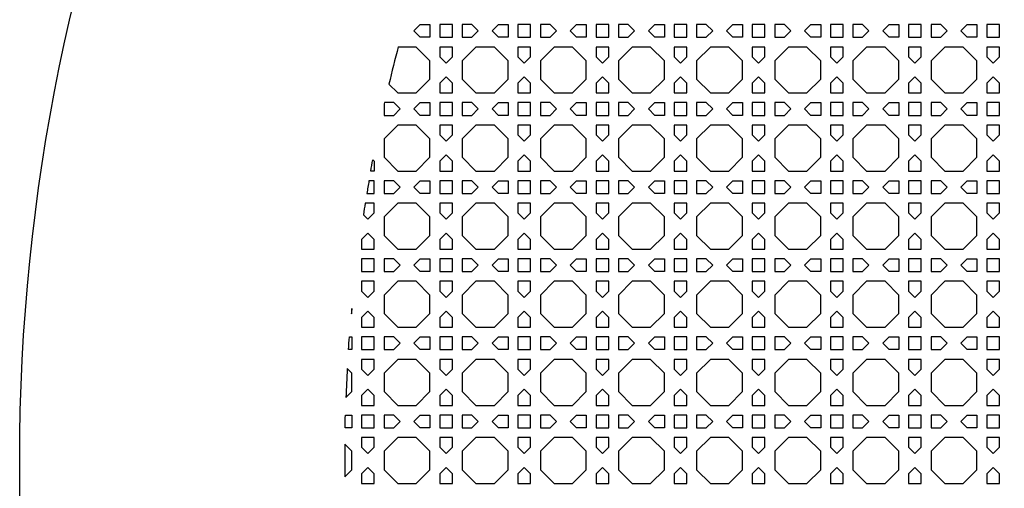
# Model space of a CAD drawing. Header units: millimetres. Extents: x 1204 to 5247, y 17 to 1217.
# Tile 29 of 53: x 4047 to 4350, y 608 to 753. Entities that reach past the tile are written whole.
import ezdxf

# ---------------------------------------------------------------- set-up
doc = ezdxf.new("R2010")
doc.units = ezdxf.units.MM
doc.header["$LTSCALE"] = 50
doc.layers.add('PATTERN', color=252, linetype='Continuous', true_color=0x696969)
doc.layers.add('PERIMETRO', color=7, linetype='Continuous', true_color=0x000000)

msp = doc.modelspace()

# ---------------------------------------------------------------- linework, layer by layer
at = {"layer": 'PATTERN'}
for points in [[(4170.01, 751.22), (4173, 751.22), (4173, 747.31), (4170.01, 747.31), (4168.05, 749.27)], [(4176, 751.22), (4176, 747.31), (4179.91, 747.31), (4179.91, 751.22)], [(4185.9, 751.22), (4182.91, 751.22), (4182.91, 747.31), (4185.9, 747.31), (4187.85, 749.27)], [(4197.04, 747.31), (4194.05, 747.31), (4192.1, 749.27), (4194.05, 751.22), (4197.04, 751.22)], [(4200.04, 751.22), (4200.04, 747.31), (4203.95, 747.31), (4203.95, 751.22)], [(4209.94, 751.22), (4206.95, 751.22), (4206.95, 747.31), (4209.94, 747.31), (4211.89, 749.27)], [(4221.08, 747.31), (4218.09, 747.31), (4216.14, 749.27), (4218.09, 751.22), (4221.08, 751.22)], [(4224.08, 751.22), (4224.08, 747.31), (4227.99, 747.31), (4227.99, 751.22)], [(4233.98, 751.22), (4230.99, 751.22), (4230.99, 747.31), (4233.98, 747.31), (4235.94, 749.27)], [(4245.13, 747.31), (4242.13, 747.31), (4240.18, 749.27), (4242.13, 751.22), (4245.13, 751.22)], [(4248.13, 751.22), (4248.13, 747.31), (4252.03, 747.31), (4252.03, 751.22)], [(4258.02, 751.22), (4255.03, 751.22), (4255.03, 747.31), (4258.02, 747.31), (4259.98, 749.27)], [(4269.17, 747.31), (4266.17, 747.31), (4264.22, 749.27), (4266.17, 751.22), (4269.17, 751.22)], [(4272.17, 751.22), (4272.17, 747.31), (4276.07, 747.31), (4276.07, 751.22)], [(4282.07, 751.22), (4279.07, 751.22), (4279.07, 747.31), (4282.07, 747.31), (4284.02, 749.27)], [(4293.21, 747.31), (4290.22, 747.31), (4288.26, 749.27), (4290.22, 751.22), (4293.21, 751.22)], [(4296.21, 751.22), (4296.21, 747.31), (4300.11, 747.31), (4300.11, 751.22)], [(4306.11, 751.22), (4303.11, 751.22), (4303.11, 747.31), (4306.11, 747.31), (4308.06, 749.27)], [(4317.25, 747.31), (4314.26, 747.31), (4312.3, 749.27), (4314.26, 751.22), (4317.25, 751.22)], [(4320.25, 751.22), (4320.25, 747.31), (4324.16, 747.31), (4324.16, 751.22)], [(4330.15, 751.22), (4327.16, 751.22), (4327.16, 747.31), (4330.15, 747.31), (4332.1, 749.27)], [(4341.29, 747.31), (4338.3, 747.31), (4336.35, 749.27), (4338.3, 751.22), (4341.29, 751.22)], [(4344.29, 751.22), (4344.29, 747.31), (4348.2, 747.31), (4348.2, 751.22)], [(4179.91, 741.32), (4179.91, 744.31), (4176, 744.31), (4176, 741.32), (4177.95, 739.37)], [(4187.14, 744.31), (4182.91, 740.08), (4182.91, 734.41), (4187.14, 730.18), (4192.81, 730.18), (4197.04, 734.41), (4197.04, 740.08), (4192.81, 744.31)], [(4203.95, 741.32), (4203.95, 744.31), (4200.04, 744.31), (4200.04, 741.32), (4202, 739.37)], [(4211.18, 744.31), (4206.95, 740.08), (4206.95, 734.41), (4211.18, 730.18), (4216.85, 730.18), (4221.08, 734.41), (4221.08, 740.08), (4216.85, 744.31)], [(4227.99, 741.32), (4227.99, 744.31), (4224.08, 744.31), (4224.08, 741.32), (4226.04, 739.37)], [(4235.23, 744.31), (4230.99, 740.08), (4230.99, 734.41), (4235.23, 730.18), (4240.89, 730.18), (4245.13, 734.41), (4245.13, 740.08), (4240.89, 744.31)], [(4252.03, 741.32), (4252.03, 744.31), (4248.13, 744.31), (4248.13, 741.32), (4250.08, 739.37)], [(4259.27, 744.31), (4255.03, 740.08), (4255.03, 734.41), (4259.27, 730.18), (4264.93, 730.18), (4269.17, 734.41), (4269.17, 740.08), (4264.93, 744.31)], [(4276.07, 741.32), (4276.07, 744.31), (4272.17, 744.31), (4272.17, 741.32), (4274.12, 739.37)], [(4283.31, 744.31), (4279.07, 740.08), (4279.07, 734.41), (4283.31, 730.18), (4288.97, 730.18), (4293.21, 734.41), (4293.21, 740.08), (4288.97, 744.31)], [(4300.11, 741.32), (4300.11, 744.31), (4296.21, 744.31), (4296.21, 741.32), (4298.16, 739.37)], [(4307.35, 744.31), (4303.11, 740.08), (4303.11, 734.41), (4307.35, 730.18), (4313.01, 730.18), (4317.25, 734.41), (4317.25, 740.08), (4313.01, 744.31)], [(4324.16, 741.32), (4324.16, 744.31), (4320.25, 744.31), (4320.25, 741.32), (4322.2, 739.37)], [(4331.39, 744.31), (4327.16, 740.08), (4327.16, 734.41), (4331.39, 730.18), (4337.06, 730.18), (4341.29, 734.41), (4341.29, 740.08), (4337.06, 744.31)], [(4348.2, 741.32), (4348.2, 744.31), (4344.29, 744.31), (4344.29, 741.32), (4346.24, 739.37)], [(4176, 733.17), (4176, 730.18), (4179.91, 730.18), (4179.91, 733.17), (4177.95, 735.12)], [(4200.04, 733.17), (4200.04, 730.18), (4203.95, 730.18), (4203.95, 733.17), (4202, 735.12)], [(4224.08, 733.17), (4224.08, 730.18), (4227.99, 730.18), (4227.99, 733.17), (4226.04, 735.12)], [(4248.13, 733.17), (4248.13, 730.18), (4252.03, 730.18), (4252.03, 733.17), (4250.08, 735.12)], [(4272.17, 733.17), (4272.17, 730.18), (4276.07, 730.18), (4276.07, 733.17), (4274.12, 735.12)], [(4296.21, 733.17), (4296.21, 730.18), (4300.11, 730.18), (4300.11, 733.17), (4298.16, 735.12)], [(4320.25, 733.17), (4320.25, 730.18), (4324.16, 730.18), (4324.16, 733.17), (4322.2, 735.12)], [(4344.29, 733.17), (4344.29, 730.18), (4348.2, 730.18), (4348.2, 733.17), (4346.24, 735.12)], [(4173, 723.27), (4170.01, 723.27), (4168.05, 725.23), (4170.01, 727.18), (4173, 727.18)], [(4176, 727.18), (4176, 723.27), (4179.91, 723.27), (4179.91, 727.18)], [(4185.9, 727.18), (4182.91, 727.18), (4182.91, 723.27), (4185.9, 723.27), (4187.85, 725.23)], [(4197.04, 723.27), (4194.05, 723.27), (4192.1, 725.23), (4194.05, 727.18), (4197.04, 727.18)], [(4200.04, 727.18), (4200.04, 723.27), (4203.95, 723.27), (4203.95, 727.18)], [(4209.94, 727.18), (4206.95, 727.18), (4206.95, 723.27), (4209.94, 723.27), (4211.89, 725.23)], [(4221.08, 723.27), (4218.09, 723.27), (4216.14, 725.23), (4218.09, 727.18), (4221.08, 727.18)], [(4224.08, 727.18), (4224.08, 723.27), (4227.99, 723.27), (4227.99, 727.18)], [(4233.98, 727.18), (4230.99, 727.18), (4230.99, 723.27), (4233.98, 723.27), (4235.94, 725.23)], [(4245.13, 723.27), (4242.13, 723.27), (4240.18, 725.23), (4242.13, 727.18), (4245.13, 727.18)], [(4248.13, 727.18), (4248.13, 723.27), (4252.03, 723.27), (4252.03, 727.18)], [(4258.02, 727.18), (4255.03, 727.18), (4255.03, 723.27), (4258.02, 723.27), (4259.98, 725.23)], [(4269.17, 723.27), (4266.17, 723.27), (4264.22, 725.23), (4266.17, 727.18), (4269.17, 727.18)], [(4272.17, 727.18), (4272.17, 723.27), (4276.07, 723.27), (4276.07, 727.18)], [(4282.07, 727.18), (4279.07, 727.18), (4279.07, 723.27), (4282.07, 723.27), (4284.02, 725.23)], [(4293.21, 723.27), (4290.22, 723.27), (4288.26, 725.23), (4290.22, 727.18), (4293.21, 727.18)], [(4296.21, 727.18), (4296.21, 723.27), (4300.11, 723.27), (4300.11, 727.18)], [(4306.11, 727.18), (4303.11, 727.18), (4303.11, 723.27), (4306.11, 723.27), (4308.06, 725.23)], [(4317.25, 723.27), (4314.26, 723.27), (4312.3, 725.23), (4314.26, 727.18), (4317.25, 727.18)], [(4320.25, 727.18), (4320.25, 723.27), (4324.16, 723.27), (4324.16, 727.18)], [(4330.15, 727.18), (4327.16, 727.18), (4327.16, 723.27), (4330.15, 723.27), (4332.1, 725.23)], [(4341.29, 723.27), (4338.3, 723.27), (4336.35, 725.23), (4338.3, 727.18), (4341.29, 727.18)], [(4344.29, 727.18), (4344.29, 723.27), (4348.2, 723.27), (4348.2, 727.18)], [(4163.1, 720.27), (4158.86, 716.04), (4158.86, 710.37), (4163.1, 706.14), (4168.76, 706.14), (4173, 710.37), (4173, 716.04), (4168.76, 720.27)], [(4179.91, 717.28), (4179.91, 720.27), (4176, 720.27), (4176, 717.28), (4177.95, 715.33)], [(4187.14, 720.27), (4182.91, 716.04), (4182.91, 710.37), (4187.14, 706.14), (4192.81, 706.14), (4197.04, 710.37), (4197.04, 716.04), (4192.81, 720.27)], [(4203.95, 717.28), (4203.95, 720.27), (4200.04, 720.27), (4200.04, 717.28), (4202, 715.33)], [(4211.18, 720.27), (4206.95, 716.04), (4206.95, 710.37), (4211.18, 706.14), (4216.85, 706.14), (4221.08, 710.37), (4221.08, 716.04), (4216.85, 720.27)], [(4227.99, 717.28), (4227.99, 720.27), (4224.08, 720.27), (4224.08, 717.28), (4226.04, 715.33)], [(4235.23, 720.27), (4230.99, 716.04), (4230.99, 710.37), (4235.23, 706.14), (4240.89, 706.14), (4245.13, 710.37), (4245.13, 716.04), (4240.89, 720.27)], [(4252.03, 717.28), (4252.03, 720.27), (4248.13, 720.27), (4248.13, 717.28), (4250.08, 715.33)], [(4259.27, 720.27), (4255.03, 716.04), (4255.03, 710.37), (4259.27, 706.14), (4264.93, 706.14), (4269.17, 710.37), (4269.17, 716.04), (4264.93, 720.27)], [(4276.07, 717.28), (4276.07, 720.27), (4272.17, 720.27), (4272.17, 717.28), (4274.12, 715.33)], [(4283.31, 720.27), (4279.07, 716.04), (4279.07, 710.37), (4283.31, 706.14), (4288.97, 706.14), (4293.21, 710.37), (4293.21, 716.04), (4288.97, 720.27)], [(4300.11, 717.28), (4300.11, 720.27), (4296.21, 720.27), (4296.21, 717.28), (4298.16, 715.33)], [(4307.35, 720.27), (4303.11, 716.04), (4303.11, 710.37), (4307.35, 706.14), (4313.01, 706.14), (4317.25, 710.37), (4317.25, 716.04), (4313.01, 720.27)], [(4324.16, 717.28), (4324.16, 720.27), (4320.25, 720.27), (4320.25, 717.28), (4322.2, 715.33)], [(4331.39, 720.27), (4327.16, 716.04), (4327.16, 710.37), (4331.39, 706.14), (4337.06, 706.14), (4341.29, 710.37), (4341.29, 716.04), (4337.06, 720.27)], [(4348.2, 717.28), (4348.2, 720.27), (4344.29, 720.27), (4344.29, 717.28), (4346.24, 715.33)], [(4176, 709.13), (4176, 706.14), (4179.91, 706.14), (4179.91, 709.13), (4177.95, 711.08)], [(4200.04, 709.13), (4200.04, 706.14), (4203.95, 706.14), (4203.95, 709.13), (4202, 711.08)], [(4224.08, 709.13), (4224.08, 706.14), (4227.99, 706.14), (4227.99, 709.13), (4226.04, 711.08)], [(4248.13, 709.13), (4248.13, 706.14), (4252.03, 706.14), (4252.03, 709.13), (4250.08, 711.08)], [(4272.17, 709.13), (4272.17, 706.14), (4276.07, 706.14), (4276.07, 709.13), (4274.12, 711.08)], [(4296.21, 709.13), (4296.21, 706.14), (4300.11, 706.14), (4300.11, 709.13), (4298.16, 711.08)], [(4320.25, 709.13), (4320.25, 706.14), (4324.16, 706.14), (4324.16, 709.13), (4322.2, 711.08)], [(4344.29, 709.13), (4344.29, 706.14), (4348.2, 706.14), (4348.2, 709.13), (4346.24, 711.08)], [(4161.86, 703.14), (4158.86, 703.14), (4158.86, 699.23), (4161.86, 699.23), (4163.81, 701.18)], [(4173, 699.23), (4170.01, 699.23), (4168.05, 701.18), (4170.01, 703.14), (4173, 703.14)], [(4176, 703.14), (4176, 699.23), (4179.91, 699.23), (4179.91, 703.14)], [(4185.9, 703.14), (4182.91, 703.14), (4182.91, 699.23), (4185.9, 699.23), (4187.85, 701.18)], [(4197.04, 699.23), (4194.05, 699.23), (4192.1, 701.18), (4194.05, 703.14), (4197.04, 703.14)], [(4200.04, 703.14), (4200.04, 699.23), (4203.95, 699.23), (4203.95, 703.14)], [(4209.94, 703.14), (4206.95, 703.14), (4206.95, 699.23), (4209.94, 699.23), (4211.89, 701.18)], [(4221.08, 699.23), (4218.09, 699.23), (4216.14, 701.18), (4218.09, 703.14), (4221.08, 703.14)], [(4224.08, 703.14), (4224.08, 699.23), (4227.99, 699.23), (4227.99, 703.14)], [(4233.98, 703.14), (4230.99, 703.14), (4230.99, 699.23), (4233.98, 699.23), (4235.94, 701.18)], [(4245.13, 699.23), (4242.13, 699.23), (4240.18, 701.18), (4242.13, 703.14), (4245.13, 703.14)], [(4248.13, 703.14), (4248.13, 699.23), (4252.03, 699.23), (4252.03, 703.14)], [(4258.02, 703.14), (4255.03, 703.14), (4255.03, 699.23), (4258.02, 699.23), (4259.98, 701.18)], [(4269.17, 699.23), (4266.17, 699.23), (4264.22, 701.18), (4266.17, 703.14), (4269.17, 703.14)], [(4272.17, 703.14), (4272.17, 699.23), (4276.07, 699.23), (4276.07, 703.14)], [(4282.07, 703.14), (4279.07, 703.14), (4279.07, 699.23), (4282.07, 699.23), (4284.02, 701.18)], [(4293.21, 699.23), (4290.22, 699.23), (4288.26, 701.18), (4290.22, 703.14), (4293.21, 703.14)], [(4296.21, 703.14), (4296.21, 699.23), (4300.11, 699.23), (4300.11, 703.14)], [(4306.11, 703.14), (4303.11, 703.14), (4303.11, 699.23), (4306.11, 699.23), (4308.06, 701.18)], [(4317.25, 699.23), (4314.26, 699.23), (4312.3, 701.18), (4314.26, 703.14), (4317.25, 703.14)], [(4320.25, 703.14), (4320.25, 699.23), (4324.16, 699.23), (4324.16, 703.14)], [(4330.15, 703.14), (4327.16, 703.14), (4327.16, 699.23), (4330.15, 699.23), (4332.1, 701.18)], [(4341.29, 699.23), (4338.3, 699.23), (4336.35, 701.18), (4338.3, 703.14), (4341.29, 703.14)], [(4344.29, 703.14), (4344.29, 699.23), (4348.2, 699.23), (4348.2, 703.14)], [(4163.1, 696.23), (4158.86, 691.99), (4158.86, 686.33), (4163.1, 682.1), (4168.76, 682.1), (4173, 686.33), (4173, 691.99), (4168.76, 696.23)], [(4179.91, 693.24), (4179.91, 696.23), (4176, 696.23), (4176, 693.24), (4177.95, 691.28)], [(4187.14, 696.23), (4182.91, 691.99), (4182.91, 686.33), (4187.14, 682.1), (4192.81, 682.1), (4197.04, 686.33), (4197.04, 691.99), (4192.81, 696.23)], [(4203.95, 693.24), (4203.95, 696.23), (4200.04, 696.23), (4200.04, 693.24), (4202, 691.28)], [(4211.18, 696.23), (4206.95, 691.99), (4206.95, 686.33), (4211.18, 682.1), (4216.85, 682.1), (4221.08, 686.33), (4221.08, 691.99), (4216.85, 696.23)], [(4227.99, 693.24), (4227.99, 696.23), (4224.08, 696.23), (4224.08, 693.24), (4226.04, 691.28)], [(4235.23, 696.23), (4230.99, 691.99), (4230.99, 686.33), (4235.23, 682.1), (4240.89, 682.1), (4245.13, 686.33), (4245.13, 691.99), (4240.89, 696.23)], [(4252.03, 693.24), (4252.03, 696.23), (4248.13, 696.23), (4248.13, 693.24), (4250.08, 691.28)], [(4259.27, 696.23), (4255.03, 691.99), (4255.03, 686.33), (4259.27, 682.1), (4264.93, 682.1), (4269.17, 686.33), (4269.17, 691.99), (4264.93, 696.23)], [(4276.07, 693.24), (4276.07, 696.23), (4272.17, 696.23), (4272.17, 693.24), (4274.12, 691.28)], [(4283.31, 696.23), (4279.07, 691.99), (4279.07, 686.33), (4283.31, 682.1), (4288.97, 682.1), (4293.21, 686.33), (4293.21, 691.99), (4288.97, 696.23)], [(4300.11, 693.24), (4300.11, 696.23), (4296.21, 696.23), (4296.21, 693.24), (4298.16, 691.28)], [(4307.35, 696.23), (4303.11, 691.99), (4303.11, 686.33), (4307.35, 682.1), (4313.01, 682.1), (4317.25, 686.33), (4317.25, 691.99), (4313.01, 696.23)], [(4324.16, 693.24), (4324.16, 696.23), (4320.25, 696.23), (4320.25, 693.24), (4322.2, 691.28)], [(4331.39, 696.23), (4327.16, 691.99), (4327.16, 686.33), (4331.39, 682.1), (4337.06, 682.1), (4341.29, 686.33), (4341.29, 691.99), (4337.06, 696.23)], [(4348.2, 693.24), (4348.2, 696.23), (4344.29, 696.23), (4344.29, 693.24), (4346.24, 691.28)], [(4151.96, 685.09), (4151.96, 682.1), (4155.86, 682.1), (4155.86, 685.09), (4153.91, 687.04)], [(4176, 685.09), (4176, 682.1), (4179.91, 682.1), (4179.91, 685.09), (4177.95, 687.04)], [(4200.04, 685.09), (4200.04, 682.1), (4203.95, 682.1), (4203.95, 685.09), (4202, 687.04)], [(4224.08, 685.09), (4224.08, 682.1), (4227.99, 682.1), (4227.99, 685.09), (4226.04, 687.04)], [(4248.13, 685.09), (4248.13, 682.1), (4252.03, 682.1), (4252.03, 685.09), (4250.08, 687.04)], [(4272.17, 685.09), (4272.17, 682.1), (4276.07, 682.1), (4276.07, 685.09), (4274.12, 687.04)], [(4296.21, 685.09), (4296.21, 682.1), (4300.11, 682.1), (4300.11, 685.09), (4298.16, 687.04)], [(4320.25, 685.09), (4320.25, 682.1), (4324.16, 682.1), (4324.16, 685.09), (4322.2, 687.04)], [(4344.29, 685.09), (4344.29, 682.1), (4348.2, 682.1), (4348.2, 685.09), (4346.24, 687.04)], [(4151.96, 675.19), (4155.86, 675.19), (4155.86, 679.1), (4151.96, 679.1)], [(4161.86, 679.1), (4158.86, 679.1), (4158.86, 675.19), (4161.86, 675.19), (4163.81, 677.14)], [(4173, 675.19), (4170.01, 675.19), (4168.05, 677.14), (4170.01, 679.1), (4173, 679.1)], [(4176, 675.19), (4179.91, 675.19), (4179.91, 679.1), (4176, 679.1)], [(4185.9, 679.1), (4182.91, 679.1), (4182.91, 675.19), (4185.9, 675.19), (4187.85, 677.14)], [(4197.04, 675.19), (4194.05, 675.19), (4192.1, 677.14), (4194.05, 679.1), (4197.04, 679.1)], [(4200.04, 675.19), (4203.95, 675.19), (4203.95, 679.1), (4200.04, 679.1)], [(4209.94, 679.1), (4206.95, 679.1), (4206.95, 675.19), (4209.94, 675.19), (4211.89, 677.14)], [(4221.08, 675.19), (4218.09, 675.19), (4216.14, 677.14), (4218.09, 679.1), (4221.08, 679.1)], [(4224.08, 675.19), (4227.99, 675.19), (4227.99, 679.1), (4224.08, 679.1)], [(4233.98, 679.1), (4230.99, 679.1), (4230.99, 675.19), (4233.98, 675.19), (4235.94, 677.14)], [(4245.13, 675.19), (4242.13, 675.19), (4240.18, 677.14), (4242.13, 679.1), (4245.13, 679.1)], [(4248.13, 675.19), (4252.03, 675.19), (4252.03, 679.1), (4248.13, 679.1)], [(4258.02, 679.1), (4255.03, 679.1), (4255.03, 675.19), (4258.02, 675.19), (4259.98, 677.14)], [(4269.17, 675.19), (4266.17, 675.19), (4264.22, 677.14), (4266.17, 679.1), (4269.17, 679.1)], [(4272.17, 675.19), (4276.07, 675.19), (4276.07, 679.1), (4272.17, 679.1)], [(4282.07, 679.1), (4279.07, 679.1), (4279.07, 675.19), (4282.07, 675.19), (4284.02, 677.14)], [(4293.21, 675.19), (4290.22, 675.19), (4288.26, 677.14), (4290.22, 679.1), (4293.21, 679.1)], [(4296.21, 675.19), (4300.11, 675.19), (4300.11, 679.1), (4296.21, 679.1)], [(4306.11, 679.1), (4303.11, 679.1), (4303.11, 675.19), (4306.11, 675.19), (4308.06, 677.14)], [(4317.25, 675.19), (4314.26, 675.19), (4312.3, 677.14), (4314.26, 679.1), (4317.25, 679.1)], [(4320.25, 675.19), (4324.16, 675.19), (4324.16, 679.1), (4320.25, 679.1)], [(4330.15, 679.1), (4327.16, 679.1), (4327.16, 675.19), (4330.15, 675.19), (4332.1, 677.14)], [(4341.29, 675.19), (4338.3, 675.19), (4336.35, 677.14), (4338.3, 679.1), (4341.29, 679.1)], [(4344.29, 675.19), (4348.2, 675.19), (4348.2, 679.1), (4344.29, 679.1)], [(4155.86, 669.2), (4155.86, 672.19), (4151.96, 672.19), (4151.96, 669.2), (4153.91, 667.24)], [(4163.1, 672.19), (4158.86, 667.95), (4158.86, 662.29), (4163.1, 658.05), (4168.76, 658.05), (4173, 662.29), (4173, 667.95), (4168.76, 672.19)], [(4179.91, 669.2), (4179.91, 672.19), (4176, 672.19), (4176, 669.2), (4177.95, 667.24)], [(4187.14, 672.19), (4182.91, 667.95), (4182.91, 662.29), (4187.14, 658.05), (4192.81, 658.05), (4197.04, 662.29), (4197.04, 667.95), (4192.81, 672.19)], [(4203.95, 669.2), (4203.95, 672.19), (4200.04, 672.19), (4200.04, 669.2), (4202, 667.24)], [(4211.18, 672.19), (4206.95, 667.95), (4206.95, 662.29), (4211.18, 658.05), (4216.85, 658.05), (4221.08, 662.29), (4221.08, 667.95), (4216.85, 672.19)], [(4227.99, 669.2), (4227.99, 672.19), (4224.08, 672.19), (4224.08, 669.2), (4226.04, 667.24)], [(4235.23, 672.19), (4230.99, 667.95), (4230.99, 662.29), (4235.23, 658.05), (4240.89, 658.05), (4245.13, 662.29), (4245.13, 667.95), (4240.89, 672.19)], [(4252.03, 669.2), (4252.03, 672.19), (4248.13, 672.19), (4248.13, 669.2), (4250.08, 667.24)], [(4259.27, 672.19), (4255.03, 667.95), (4255.03, 662.29), (4259.27, 658.05), (4264.93, 658.05), (4269.17, 662.29), (4269.17, 667.95), (4264.93, 672.19)], [(4276.07, 669.2), (4276.07, 672.19), (4272.17, 672.19), (4272.17, 669.2), (4274.12, 667.24)], [(4283.31, 672.19), (4279.07, 667.95), (4279.07, 662.29), (4283.31, 658.05), (4288.97, 658.05), (4293.21, 662.29), (4293.21, 667.95), (4288.97, 672.19)], [(4300.11, 669.2), (4300.11, 672.19), (4296.21, 672.19), (4296.21, 669.2), (4298.16, 667.24)], [(4307.35, 672.19), (4303.11, 667.95), (4303.11, 662.29), (4307.35, 658.05), (4313.01, 658.05), (4317.25, 662.29), (4317.25, 667.95), (4313.01, 672.19)], [(4324.16, 669.2), (4324.16, 672.19), (4320.25, 672.19), (4320.25, 669.2), (4322.2, 667.24)], [(4331.39, 672.19), (4327.16, 667.95), (4327.16, 662.29), (4331.39, 658.05), (4337.06, 658.05), (4341.29, 662.29), (4341.29, 667.95), (4337.06, 672.19)], [(4348.2, 669.2), (4348.2, 672.19), (4344.29, 672.19), (4344.29, 669.2), (4346.24, 667.24)], [(4151.96, 661.05), (4151.96, 658.05), (4155.86, 658.05), (4155.86, 661.05), (4153.91, 663)], [(4176, 661.05), (4176, 658.05), (4179.91, 658.05), (4179.91, 661.05), (4177.95, 663)], [(4200.04, 661.05), (4200.04, 658.05), (4203.95, 658.05), (4203.95, 661.05), (4202, 663)], [(4224.08, 661.05), (4224.08, 658.05), (4227.99, 658.05), (4227.99, 661.05), (4226.04, 663)], [(4248.13, 661.05), (4248.13, 658.05), (4252.03, 658.05), (4252.03, 661.05), (4250.08, 663)], [(4272.17, 661.05), (4272.17, 658.05), (4276.07, 658.05), (4276.07, 661.05), (4274.12, 663)], [(4296.21, 661.05), (4296.21, 658.05), (4300.11, 658.05), (4300.11, 661.05), (4298.16, 663)], [(4320.25, 661.05), (4320.25, 658.05), (4324.16, 658.05), (4324.16, 661.05), (4322.2, 663)], [(4344.29, 661.05), (4344.29, 658.05), (4348.2, 658.05), (4348.2, 661.05), (4346.24, 663)], [(4151.96, 651.15), (4155.86, 651.15), (4155.86, 655.05), (4151.96, 655.05)], [(4161.86, 655.05), (4158.86, 655.05), (4158.86, 651.15), (4161.86, 651.15), (4163.81, 653.1)], [(4173, 651.15), (4170.01, 651.15), (4168.05, 653.1), (4170.01, 655.05), (4173, 655.05)], [(4176, 651.15), (4179.91, 651.15), (4179.91, 655.05), (4176, 655.05)], [(4185.9, 655.05), (4182.91, 655.05), (4182.91, 651.15), (4185.9, 651.15), (4187.85, 653.1)], [(4197.04, 651.15), (4194.05, 651.15), (4192.1, 653.1), (4194.05, 655.05), (4197.04, 655.05)], [(4200.04, 651.15), (4203.95, 651.15), (4203.95, 655.05), (4200.04, 655.05)], [(4209.94, 655.05), (4206.95, 655.05), (4206.95, 651.15), (4209.94, 651.15), (4211.89, 653.1)], [(4221.08, 651.15), (4218.09, 651.15), (4216.14, 653.1), (4218.09, 655.05), (4221.08, 655.05)], [(4224.08, 651.15), (4227.99, 651.15), (4227.99, 655.05), (4224.08, 655.05)], [(4233.98, 655.05), (4230.99, 655.05), (4230.99, 651.15), (4233.98, 651.15), (4235.94, 653.1)], [(4245.13, 651.15), (4242.13, 651.15), (4240.18, 653.1), (4242.13, 655.05), (4245.13, 655.05)], [(4248.13, 651.15), (4252.03, 651.15), (4252.03, 655.05), (4248.13, 655.05)], [(4258.02, 655.05), (4255.03, 655.05), (4255.03, 651.15), (4258.02, 651.15), (4259.98, 653.1)], [(4269.17, 651.15), (4266.17, 651.15), (4264.22, 653.1), (4266.17, 655.05), (4269.17, 655.05)], [(4272.17, 651.15), (4276.07, 651.15), (4276.07, 655.05), (4272.17, 655.05)], [(4282.07, 655.05), (4279.07, 655.05), (4279.07, 651.15), (4282.07, 651.15), (4284.02, 653.1)], [(4293.21, 651.15), (4290.22, 651.15), (4288.26, 653.1), (4290.22, 655.05), (4293.21, 655.05)], [(4296.21, 651.15), (4300.11, 651.15), (4300.11, 655.05), (4296.21, 655.05)], [(4306.11, 655.05), (4303.11, 655.05), (4303.11, 651.15), (4306.11, 651.15), (4308.06, 653.1)], [(4317.25, 651.15), (4314.26, 651.15), (4312.3, 653.1), (4314.26, 655.05), (4317.25, 655.05)], [(4320.25, 651.15), (4324.16, 651.15), (4324.16, 655.05), (4320.25, 655.05)], [(4330.15, 655.05), (4327.16, 655.05), (4327.16, 651.15), (4330.15, 651.15), (4332.1, 653.1)], [(4341.29, 651.15), (4338.3, 651.15), (4336.35, 653.1), (4338.3, 655.05), (4341.29, 655.05)], [(4344.29, 651.15), (4348.2, 651.15), (4348.2, 655.05), (4344.29, 655.05)], [(4155.86, 645.15), (4155.86, 648.15), (4151.96, 648.15), (4151.96, 645.15), (4153.91, 643.2)], [(4163.1, 648.15), (4158.86, 643.91), (4158.86, 638.25), (4163.1, 634.01), (4168.76, 634.01), (4173, 638.25), (4173, 643.91), (4168.76, 648.15)], [(4179.91, 645.15), (4179.91, 648.15), (4176, 648.15), (4176, 645.15), (4177.95, 643.2)], [(4187.14, 648.15), (4182.91, 643.91), (4182.91, 638.25), (4187.14, 634.01), (4192.81, 634.01), (4197.04, 638.25), (4197.04, 643.91), (4192.81, 648.15)], [(4203.95, 645.15), (4203.95, 648.15), (4200.04, 648.15), (4200.04, 645.15), (4202, 643.2)], [(4211.18, 648.15), (4206.95, 643.91), (4206.95, 638.25), (4211.18, 634.01), (4216.85, 634.01), (4221.08, 638.25), (4221.08, 643.91), (4216.85, 648.15)], [(4227.99, 645.15), (4227.99, 648.15), (4224.08, 648.15), (4224.08, 645.15), (4226.04, 643.2)], [(4235.23, 648.15), (4230.99, 643.91), (4230.99, 638.25), (4235.23, 634.01), (4240.89, 634.01), (4245.13, 638.25), (4245.13, 643.91), (4240.89, 648.15)], [(4252.03, 645.15), (4252.03, 648.15), (4248.13, 648.15), (4248.13, 645.15), (4250.08, 643.2)], [(4259.27, 648.15), (4255.03, 643.91), (4255.03, 638.25), (4259.27, 634.01), (4264.93, 634.01), (4269.17, 638.25), (4269.17, 643.91), (4264.93, 648.15)], [(4276.07, 645.15), (4276.07, 648.15), (4272.17, 648.15), (4272.17, 645.15), (4274.12, 643.2)], [(4283.31, 648.15), (4279.07, 643.91), (4279.07, 638.25), (4283.31, 634.01), (4288.97, 634.01), (4293.21, 638.25), (4293.21, 643.91), (4288.97, 648.15)], [(4300.11, 645.15), (4300.11, 648.15), (4296.21, 648.15), (4296.21, 645.15), (4298.16, 643.2)], [(4307.35, 648.15), (4303.11, 643.91), (4303.11, 638.25), (4307.35, 634.01), (4313.01, 634.01), (4317.25, 638.25), (4317.25, 643.91), (4313.01, 648.15)], [(4324.16, 645.15), (4324.16, 648.15), (4320.25, 648.15), (4320.25, 645.15), (4322.2, 643.2)], [(4331.39, 648.15), (4327.16, 643.91), (4327.16, 638.25), (4331.39, 634.01), (4337.06, 634.01), (4341.29, 638.25), (4341.29, 643.91), (4337.06, 648.15)], [(4348.2, 645.15), (4348.2, 648.15), (4344.29, 648.15), (4344.29, 645.15), (4346.24, 643.2)], [(4151.96, 637.01), (4151.96, 634.01), (4155.86, 634.01), (4155.86, 637.01), (4153.91, 638.96)], [(4176, 637.01), (4176, 634.01), (4179.91, 634.01), (4179.91, 637.01), (4177.95, 638.96)], [(4200.04, 637.01), (4200.04, 634.01), (4203.95, 634.01), (4203.95, 637.01), (4202, 638.96)], [(4224.08, 637.01), (4224.08, 634.01), (4227.99, 634.01), (4227.99, 637.01), (4226.04, 638.96)], [(4248.13, 637.01), (4248.13, 634.01), (4252.03, 634.01), (4252.03, 637.01), (4250.08, 638.96)], [(4272.17, 637.01), (4272.17, 634.01), (4276.07, 634.01), (4276.07, 637.01), (4274.12, 638.96)], [(4296.21, 637.01), (4296.21, 634.01), (4300.11, 634.01), (4300.11, 637.01), (4298.16, 638.96)], [(4320.25, 637.01), (4320.25, 634.01), (4324.16, 634.01), (4324.16, 637.01), (4322.2, 638.96)], [(4344.29, 637.01), (4344.29, 634.01), (4348.2, 634.01), (4348.2, 637.01), (4346.24, 638.96)], [(4151.96, 627.11), (4155.86, 627.11), (4155.86, 631.01), (4151.96, 631.01)], [(4161.86, 631.01), (4158.86, 631.01), (4158.86, 627.11), (4161.86, 627.11), (4163.81, 629.06)], [(4173, 627.11), (4170.01, 627.11), (4168.05, 629.06), (4170.01, 631.01), (4173, 631.01)], [(4176, 627.11), (4179.91, 627.11), (4179.91, 631.01), (4176, 631.01)], [(4185.9, 631.01), (4182.91, 631.01), (4182.91, 627.11), (4185.9, 627.11), (4187.85, 629.06)], [(4197.04, 627.11), (4194.05, 627.11), (4192.1, 629.06), (4194.05, 631.01), (4197.04, 631.01)], [(4200.04, 627.11), (4203.95, 627.11), (4203.95, 631.01), (4200.04, 631.01)], [(4209.94, 631.01), (4206.95, 631.01), (4206.95, 627.11), (4209.94, 627.11), (4211.89, 629.06)], [(4221.08, 627.11), (4218.09, 627.11), (4216.14, 629.06), (4218.09, 631.01), (4221.08, 631.01)], [(4224.08, 627.11), (4227.99, 627.11), (4227.99, 631.01), (4224.08, 631.01)], [(4233.98, 631.01), (4230.99, 631.01), (4230.99, 627.11), (4233.98, 627.11), (4235.94, 629.06)], [(4245.13, 627.11), (4242.13, 627.11), (4240.18, 629.06), (4242.13, 631.01), (4245.13, 631.01)], [(4248.13, 627.11), (4252.03, 627.11), (4252.03, 631.01), (4248.13, 631.01)], [(4258.02, 631.01), (4255.03, 631.01), (4255.03, 627.11), (4258.02, 627.11), (4259.98, 629.06)], [(4269.17, 627.11), (4266.17, 627.11), (4264.22, 629.06), (4266.17, 631.01), (4269.17, 631.01)], [(4272.17, 627.11), (4276.07, 627.11), (4276.07, 631.01), (4272.17, 631.01)], [(4282.07, 631.01), (4279.07, 631.01), (4279.07, 627.11), (4282.07, 627.11), (4284.02, 629.06)], [(4293.21, 627.11), (4290.22, 627.11), (4288.26, 629.06), (4290.22, 631.01), (4293.21, 631.01)], [(4296.21, 627.11), (4300.11, 627.11), (4300.11, 631.01), (4296.21, 631.01)], [(4306.11, 631.01), (4303.11, 631.01), (4303.11, 627.11), (4306.11, 627.11), (4308.06, 629.06)], [(4317.25, 627.11), (4314.26, 627.11), (4312.3, 629.06), (4314.26, 631.01), (4317.25, 631.01)], [(4320.25, 627.11), (4324.16, 627.11), (4324.16, 631.01), (4320.25, 631.01)], [(4330.15, 631.01), (4327.16, 631.01), (4327.16, 627.11), (4330.15, 627.11), (4332.1, 629.06)], [(4341.29, 627.11), (4338.3, 627.11), (4336.35, 629.06), (4338.3, 631.01), (4341.29, 631.01)], [(4344.29, 627.11), (4348.2, 627.11), (4348.2, 631.01), (4344.29, 631.01)], [(4155.86, 621.11), (4155.86, 624.11), (4151.96, 624.11), (4151.96, 621.11), (4153.91, 619.16)], [(4168.76, 609.97), (4173, 614.21), (4173, 619.87), (4168.76, 624.11), (4163.1, 624.11), (4158.86, 619.87), (4158.86, 614.21), (4163.1, 609.97)], [(4179.91, 621.11), (4179.91, 624.11), (4176, 624.11), (4176, 621.11), (4177.95, 619.16)], [(4182.91, 614.21), (4187.14, 609.97), (4192.81, 609.97), (4197.04, 614.21), (4197.04, 619.87), (4192.81, 624.11), (4187.14, 624.11), (4182.91, 619.87)], [(4203.95, 621.11), (4203.95, 624.11), (4200.04, 624.11), (4200.04, 621.11), (4202, 619.16)], [(4206.95, 614.21), (4211.18, 609.97), (4216.85, 609.97), (4221.08, 614.21), (4221.08, 619.87), (4216.85, 624.11), (4211.18, 624.11), (4206.95, 619.87)], [(4227.99, 621.11), (4227.99, 624.11), (4224.08, 624.11), (4224.08, 621.11), (4226.04, 619.16)], [(4230.99, 614.21), (4235.23, 609.97), (4240.89, 609.97), (4245.13, 614.21), (4245.13, 619.87), (4240.89, 624.11), (4235.23, 624.11), (4230.99, 619.87)], [(4252.03, 621.11), (4252.03, 624.11), (4248.13, 624.11), (4248.13, 621.11), (4250.08, 619.16)], [(4255.03, 614.21), (4259.27, 609.97), (4264.93, 609.97), (4269.17, 614.21), (4269.17, 619.87), (4264.93, 624.11), (4259.27, 624.11), (4255.03, 619.87)], [(4276.07, 621.11), (4276.07, 624.11), (4272.17, 624.11), (4272.17, 621.11), (4274.12, 619.16)], [(4279.07, 614.21), (4283.31, 609.97), (4288.97, 609.97), (4293.21, 614.21), (4293.21, 619.87), (4288.97, 624.11), (4283.31, 624.11), (4279.07, 619.87)], [(4300.11, 621.11), (4300.11, 624.11), (4296.21, 624.11), (4296.21, 621.11), (4298.16, 619.16)], [(4303.11, 614.21), (4307.35, 609.97), (4313.01, 609.97), (4317.25, 614.21), (4317.25, 619.87), (4313.01, 624.11), (4307.35, 624.11), (4303.11, 619.87)], [(4324.16, 621.11), (4324.16, 624.11), (4320.25, 624.11), (4320.25, 621.11), (4322.2, 619.16)], [(4327.16, 614.21), (4331.39, 609.97), (4337.06, 609.97), (4341.29, 614.21), (4341.29, 619.87), (4337.06, 624.11), (4331.39, 624.11), (4327.16, 619.87)], [(4348.2, 621.11), (4348.2, 624.11), (4344.29, 624.11), (4344.29, 621.11), (4346.24, 619.16)], [(4153.91, 614.92), (4151.96, 612.96), (4151.96, 609.97), (4155.86, 609.97), (4155.86, 612.96)], [(4177.95, 614.92), (4176, 612.96), (4176, 609.97), (4179.91, 609.97), (4179.91, 612.96)], [(4202, 614.92), (4200.04, 612.96), (4200.04, 609.97), (4203.95, 609.97), (4203.95, 612.96)], [(4226.04, 614.92), (4224.08, 612.96), (4224.08, 609.97), (4227.99, 609.97), (4227.99, 612.96)], [(4250.08, 614.92), (4248.13, 612.96), (4248.13, 609.97), (4252.03, 609.97), (4252.03, 612.96)], [(4274.12, 614.92), (4272.17, 612.96), (4272.17, 609.97), (4276.07, 609.97), (4276.07, 612.96)], [(4298.16, 614.92), (4296.21, 612.96), (4296.21, 609.97), (4300.11, 609.97), (4300.11, 612.96)], [(4322.2, 614.92), (4320.25, 612.96), (4320.25, 609.97), (4324.16, 609.97), (4324.16, 612.96)], [(4346.24, 614.92), (4344.29, 612.96), (4344.29, 609.97), (4348.2, 609.97), (4348.2, 612.96)]]:
    msp.add_lwpolyline(points, close=True, dxfattribs=at)
for points in [[(4160.38, 732.9), (4163.1, 730.18), (4168.76, 730.18), (4173, 734.41), (4173, 740.08), (4168.76, 744.31), (4163.24, 744.31)], [(4158.86, 726.37), (4158.86, 723.27), (4161.86, 723.27), (4163.81, 725.23), (4161.86, 727.18), (4159.05, 727.18)], [(4155.41, 709.59), (4155.86, 709.13), (4155.86, 706.14), (4154.77, 706.14)], [(4153.57, 699.23), (4155.86, 699.23), (4155.86, 703.14), (4154.23, 703.14)], [(4152.52, 692.68), (4153.91, 691.28), (4155.86, 693.24), (4155.86, 696.23), (4153.08, 696.23)], [(4148.8, 662.13), (4148.96, 662.29), (4148.96, 663.83)], [(4148.21, 655.05), (4148.96, 655.05), (4148.96, 651.15), (4147.93, 651.15)], [(4147.14, 636.43), (4148.96, 638.25), (4148.96, 643.91), (4147.56, 645.31)], [(4146.96, 631.01), (4148.96, 631.01), (4148.96, 627.11), (4146.87, 627.11)], [(4146.79, 612.04), (4148.96, 614.21), (4148.96, 619.87), (4146.79, 622.04)]]:
    msp.add_lwpolyline(points, dxfattribs=at)
for start, end in [(165.253, 166.6009), (167.2745, 167.3693), (170.0844, 170.5385), (170.8868, 171.299), (174.6304, 174.8254), (176.759, 177.7773), (179.4269, 180.5731)]:
    msp.add_arc((4646.76, 617.04), 500, start, end, dxfattribs=at)
at = {"layer": 'PATTERN', "extrusion": (0, 0, -1)}
for start, end in [(10.2648, 10.6672), (3.9117, 4.3605), (1.1538, 1.6015)]:
    msp.add_arc((-4646.76, 617.04), 500, start, end, dxfattribs=at)
at = {"layer": 'PERIMETRO'}
msp.add_circle((4646.76, 617.04), 600, dxfattribs=at)

doc.saveas('drawing.dxf')
